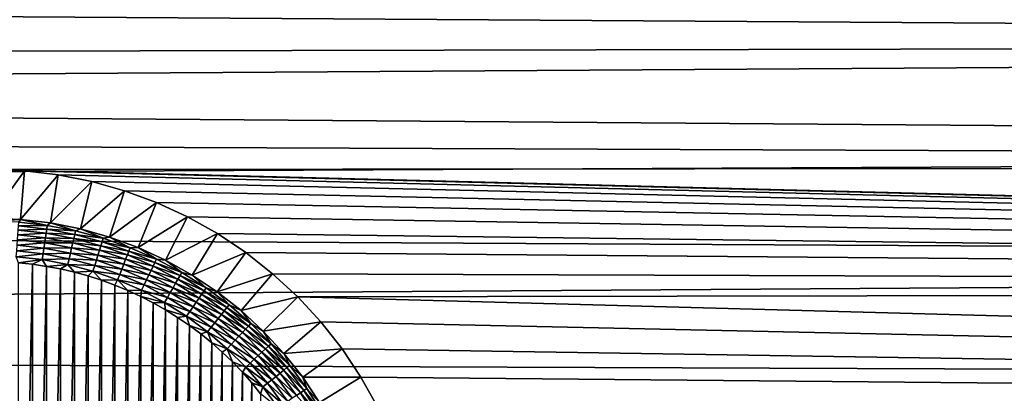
# Model space of a CAD drawing. Extents: x -255 to 255, y -598 to 598.
# Tile 135 of 201: x 40 to 81, y 9 to 24. Entities that reach past the tile are written whole.
import ezdxf

# ---------------------------------------------------------------- set-up
doc = ezdxf.new("R2010")
doc.units = 0
doc.header["$LTSCALE"] = 21.359881
for name, color, linetype in [('1', 7, 'CONTINUOUS'), ('115', 7, 'CONTINUOUS'), ('121', 7, 'CONTINUOUS'), ('129', 7, 'CONTINUOUS'), ('2', 7, 'CONTINUOUS')]:
    doc.layers.add(name, color=color, linetype=linetype)

msp = doc.modelspace()

# ---------------------------------------------------------------- linework, layer by layer
at = {"layer": '1', "color": 7, "linetype": 'CONTINUOUS'}
for points in [[(222.417, 23.358), (-249.596, 26.417), (218.146, 28.057), (222.417, 23.358)], [(-247.663, 20.369), (-249.596, 26.417), (222.417, 23.358), (-247.663, 20.369)], [(226.459, 18.462), (-247.663, 20.369), (222.417, 23.358), (226.459, 18.462)], [(-247.663, 20.369), (226.459, 18.462), (39.035, 18.28), (-247.663, 20.369)], [(226.459, 18.462), (230.264, 13.38), (39.035, 18.28), (226.459, 18.462)], [(39.035, 18.28), (230.264, 13.38), (40.432, 18.225), (39.035, 18.28)], [(40.432, 18.225), (230.264, 13.38), (41.82, 18.061), (40.432, 18.225)], [(41.82, 18.061), (230.264, 13.38), (43.191, 17.788), (41.82, 18.061)], [(43.191, 17.788), (230.264, 13.38), (44.537, 17.409), (43.191, 17.788)], [(44.537, 17.409), (230.264, 13.38), (45.849, 16.925), (44.537, 17.409)], [(45.849, 16.925), (230.264, 13.38), (47.118, 16.339), (45.849, 16.925)], [(47.118, 16.339), (230.264, 13.38), (48.338, 15.656), (47.118, 16.339)], [(48.338, 15.656), (230.264, 13.38), (49.501, 14.88), (48.338, 15.656)], [(49.501, 14.88), (230.264, 13.38), (50.598, 14.014), (49.501, 14.88)], [(50.598, 14.014), (230.264, 13.38), (51.625, 13.065), (50.598, 14.014)], [(230.264, 13.38), (233.823, 8.121), (51.625, 13.065), (230.264, 13.38)], [(51.625, 13.065), (233.823, 8.121), (52.574, 12.038), (51.625, 13.065)], [(52.574, 12.038), (233.823, 8.121), (53.44, 10.941), (52.574, 12.038)], [(53.44, 10.941), (233.823, 8.121), (54.216, 9.778), (53.44, 10.941)], [(54.216, 9.778), (233.823, 8.121), (54.899, 8.558), (54.216, 9.778)]]:
    msp.add_3dface(points, dxfattribs=at)
at = {"layer": '115', "color": 7, "linetype": 'CONTINUOUS'}
for points in [[(40.771, 14.399, -5), (40.194, -14.509, -5), (40.194, 14.459, -5), (40.771, 14.399, -5)], [(40.771, -14.449, -5), (40.194, -14.509, -5), (40.771, 14.399, -5), (40.771, -14.449, -5)], [(41.345, 14.315, -5), (40.771, -14.449, -5), (40.771, 14.399, -5), (41.345, 14.315, -5)], [(41.345, -14.365, -5), (40.771, -14.449, -5), (41.345, 14.315, -5), (41.345, -14.365, -5)], [(41.914, 14.208, -5), (41.345, -14.365, -5), (41.345, 14.315, -5), (41.914, 14.208, -5)], [(41.914, -14.258, -5), (41.345, -14.365, -5), (41.914, 14.208, -5), (41.914, -14.258, -5)], [(42.48, 14.077, -5), (41.914, -14.258, -5), (41.914, 14.208, -5), (42.48, 14.077, -5)], [(42.48, -14.127, -5), (41.914, -14.258, -5), (42.48, 14.077, -5), (42.48, -14.127, -5)], [(43.039, 13.923, -5), (42.48, -14.127, -5), (42.48, 14.077, -5), (43.039, 13.923, -5)], [(43.039, -13.973, -5), (42.48, -14.127, -5), (43.039, 13.923, -5), (43.039, -13.973, -5)], [(43.591, 13.747, -5), (43.039, -13.973, -5), (43.039, 13.923, -5), (43.591, 13.747, -5)], [(43.591, -13.797, -5), (43.039, -13.973, -5), (43.591, 13.747, -5), (43.591, -13.797, -5)], [(44.136, 13.547, -5), (43.591, -13.797, -5), (43.591, 13.747, -5), (44.136, 13.547, -5)], [(44.136, -13.597, -5), (43.591, -13.797, -5), (44.136, 13.547, -5), (44.136, -13.597, -5)], [(44.671, 13.325, -5), (44.136, -13.597, -5), (44.136, 13.547, -5), (44.671, 13.325, -5)], [(44.671, -13.375, -5), (44.136, -13.597, -5), (44.671, 13.325, -5), (44.671, -13.375, -5)], [(45.198, 13.081, -5), (44.671, -13.375, -5), (44.671, 13.325, -5), (45.198, 13.081, -5)], [(45.198, -13.131, -5), (44.671, -13.375, -5), (45.198, 13.081, -5), (45.198, -13.131, -5)], [(45.713, 12.816, -5), (45.198, -13.131, -5), (45.198, 13.081, -5), (45.713, 12.816, -5)], [(45.713, -12.866, -5), (45.198, -13.131, -5), (45.713, 12.816, -5), (45.713, -12.866, -5)], [(46.218, 12.529, -5), (45.713, -12.866, -5), (45.713, 12.816, -5), (46.218, 12.529, -5)], [(46.218, -12.579, -5), (45.713, -12.866, -5), (46.218, 12.529, -5), (46.218, -12.579, -5)], [(46.71, 12.222, -5), (46.218, -12.579, -5), (46.218, 12.529, -5), (46.71, 12.222, -5)], [(46.71, -12.272, -5), (46.218, -12.579, -5), (46.71, 12.222, -5), (46.71, -12.272, -5)], [(47.189, 11.895, -5), (46.71, -12.272, -5), (46.71, 12.222, -5), (47.189, 11.895, -5)], [(47.189, -11.945, -5), (46.71, -12.272, -5), (47.189, 11.895, -5), (47.189, -11.945, -5)], [(47.653, 11.548, -5), (47.189, -11.945, -5), (47.189, 11.895, -5), (47.653, 11.548, -5)], [(47.653, -11.598, -5), (47.189, -11.945, -5), (47.653, 11.548, -5), (47.653, -11.598, -5)], [(48.104, 11.182, -5), (47.653, -11.598, -5), (47.653, 11.548, -5), (48.104, 11.182, -5)], [(48.104, -11.232, -5), (47.653, -11.598, -5), (48.104, 11.182, -5), (48.104, -11.232, -5)], [(48.538, 10.799, -5), (48.104, -11.232, -5), (48.104, 11.182, -5), (48.538, 10.799, -5)], [(48.538, -10.849, -5), (48.104, -11.232, -5), (48.538, 10.799, -5), (48.538, -10.849, -5)], [(48.957, 10.397, -5), (48.538, -10.849, -5), (48.538, 10.799, -5), (48.957, 10.397, -5)], [(48.957, -10.447, -5), (48.538, -10.849, -5), (48.957, 10.397, -5), (48.957, -10.447, -5)], [(49.359, 9.978, -5), (48.957, -10.447, -5), (48.957, 10.397, -5), (49.359, 9.978, -5)], [(49.359, -10.028, -5), (48.957, -10.447, -5), (49.359, 9.978, -5), (49.359, -10.028, -5)], [(49.742, 9.544, -5), (49.359, -10.028, -5), (49.359, 9.978, -5), (49.742, 9.544, -5)], [(49.742, -9.594, -5), (49.359, -10.028, -5), (49.742, 9.544, -5), (49.742, -9.594, -5)], [(50.108, 9.093, -5), (49.742, -9.594, -5), (49.742, 9.544, -5), (50.108, 9.093, -5)]]:
    msp.add_3dface(points, dxfattribs=at)
at = {"layer": '121', "color": 7, "linetype": 'CONTINUOUS'}
for points in [[(39.035, 18.28), (40.432, 18.225), (39.035, 16.289, -3.908), (39.035, 18.28)], [(39.035, 16.289, -3.908), (40.432, 18.225), (40.276, 16.24, -3.908), (39.035, 16.289, -3.908)], [(40.432, 18.225), (41.82, 18.061), (40.276, 16.24, -3.908), (40.432, 18.225)], [(40.276, 16.24, -3.908), (41.82, 18.061), (41.509, 16.094, -3.908), (40.276, 16.24, -3.908)], [(41.82, 18.061), (43.191, 17.788), (41.509, 16.094, -3.908), (41.82, 18.061)], [(41.509, 16.094, -3.908), (43.191, 17.788), (42.727, 15.852, -3.908), (41.509, 16.094, -3.908)], [(43.191, 17.788), (44.537, 17.409), (42.727, 15.852, -3.908), (43.191, 17.788)], [(42.727, 15.852, -3.908), (44.537, 17.409), (43.922, 15.515, -3.908), (42.727, 15.852, -3.908)], [(44.537, 17.409), (45.849, 16.925), (43.922, 15.515, -3.908), (44.537, 17.409)], [(43.922, 15.515, -3.908), (45.849, 16.925), (45.087, 15.085, -3.908), (43.922, 15.515, -3.908)], [(45.849, 16.925), (47.118, 16.339), (45.087, 15.085, -3.908), (45.849, 16.925)], [(45.087, 15.085, -3.908), (47.118, 16.339), (46.214, 14.565, -3.908), (45.087, 15.085, -3.908)], [(47.118, 16.339), (48.338, 15.656), (46.214, 14.565, -3.908), (47.118, 16.339)], [(46.214, 14.565, -3.908), (48.338, 15.656), (47.298, 13.958, -3.908), (46.214, 14.565, -3.908)], [(48.338, 15.656), (49.501, 14.88), (47.298, 13.958, -3.908), (48.338, 15.656)], [(47.298, 13.958, -3.908), (49.501, 14.88), (48.33, 13.269, -3.908), (47.298, 13.958, -3.908)], [(49.501, 14.88), (50.598, 14.014), (48.33, 13.269, -3.908), (49.501, 14.88)], [(48.33, 13.269, -3.908), (50.598, 14.014), (49.305, 12.5, -3.908), (48.33, 13.269, -3.908)], [(50.598, 14.014), (51.625, 13.065), (49.305, 12.5, -3.908), (50.598, 14.014)], [(49.305, 12.5, -3.908), (51.625, 13.065), (50.217, 11.657, -3.908), (49.305, 12.5, -3.908)], [(51.625, 13.065), (52.574, 12.038), (50.217, 11.657, -3.908), (51.625, 13.065)], [(50.217, 11.657, -3.908), (52.574, 12.038), (51.06, 10.745, -3.908), (50.217, 11.657, -3.908)], [(52.574, 12.038), (53.44, 10.941), (51.06, 10.745, -3.908), (52.574, 12.038)], [(51.06, 10.745, -3.908), (53.44, 10.941), (51.829, 9.77, -3.908), (51.06, 10.745, -3.908)], [(53.44, 10.941), (54.216, 9.778), (51.829, 9.77, -3.908), (53.44, 10.941)], [(51.829, 9.77, -3.908), (54.216, 9.778), (52.518, 8.738, -3.908), (51.829, 9.77, -3.908)], [(54.216, 9.778), (54.899, 8.558), (52.518, 8.738, -3.908), (54.216, 9.778)]]:
    msp.add_3dface(points, dxfattribs=at)
at = {"layer": '129', "color": 7, "linetype": 'CONTINUOUS'}
for points in [[(39.035, 16.289, -3.908), (40.276, 16.24, -3.908), (39.035, 16.165, -4.118), (39.035, 16.289, -3.908)], [(39.035, 16.165, -4.118), (40.276, 16.24, -3.908), (40.208, 16.121, -4.118), (39.035, 16.165, -4.118)], [(40.208, 16.121, -4.118), (40.276, 16.24, -3.908), (41.373, 15.99, -4.118), (40.208, 16.121, -4.118)], [(40.276, 16.24, -3.908), (41.509, 16.094, -3.908), (41.373, 15.99, -4.118), (40.276, 16.24, -3.908)], [(40.184, 15.802, -4.487), (41.326, 15.673, -4.487), (40.169, 15.611, -4.639), (40.184, 15.802, -4.487)], [(40.196, 15.973, -4.312), (41.351, 15.842, -4.312), (40.184, 15.802, -4.487), (40.196, 15.973, -4.312)], [(40.184, 15.802, -4.487), (41.351, 15.842, -4.312), (41.326, 15.673, -4.487), (40.184, 15.802, -4.487)], [(40.208, 16.121, -4.118), (41.373, 15.99, -4.118), (40.196, 15.973, -4.312), (40.208, 16.121, -4.118)], [(40.196, 15.973, -4.312), (41.373, 15.99, -4.118), (41.351, 15.842, -4.312), (40.196, 15.973, -4.312)], [(41.351, 15.842, -4.312), (42.493, 15.626, -4.312), (41.326, 15.673, -4.487), (41.351, 15.842, -4.312)], [(41.373, 15.99, -4.118), (42.526, 15.771, -4.118), (41.351, 15.842, -4.312), (41.373, 15.99, -4.118)], [(41.351, 15.842, -4.312), (42.526, 15.771, -4.118), (42.493, 15.626, -4.312), (41.351, 15.842, -4.312)], [(41.373, 15.99, -4.118), (41.509, 16.094, -3.908), (42.526, 15.771, -4.118), (41.373, 15.99, -4.118)], [(41.509, 16.094, -3.908), (42.727, 15.852, -3.908), (42.526, 15.771, -4.118), (41.509, 16.094, -3.908)], [(42.526, 15.771, -4.118), (43.66, 15.468, -4.118), (42.493, 15.626, -4.312), (42.526, 15.771, -4.118)], [(42.526, 15.771, -4.118), (42.727, 15.852, -3.908), (43.66, 15.468, -4.118), (42.526, 15.771, -4.118)], [(42.727, 15.852, -3.908), (43.922, 15.515, -3.908), (43.66, 15.468, -4.118), (42.727, 15.852, -3.908)], [(40.154, 15.403, -4.766), (41.266, 15.278, -4.766), (40.137, 15.181, -4.868), (40.154, 15.403, -4.766)], [(40.169, 15.611, -4.639), (41.297, 15.484, -4.639), (40.154, 15.403, -4.766), (40.169, 15.611, -4.639)], [(40.154, 15.403, -4.766), (41.297, 15.484, -4.639), (41.266, 15.278, -4.766), (40.154, 15.403, -4.766)], [(40.169, 15.611, -4.639), (41.326, 15.673, -4.487), (41.297, 15.484, -4.639), (40.169, 15.611, -4.639)], [(41.297, 15.484, -4.639), (42.412, 15.273, -4.639), (41.266, 15.278, -4.766), (41.297, 15.484, -4.639)], [(41.326, 15.673, -4.487), (42.455, 15.459, -4.487), (41.297, 15.484, -4.639), (41.326, 15.673, -4.487)], [(41.297, 15.484, -4.639), (42.455, 15.459, -4.487), (42.412, 15.273, -4.639), (41.297, 15.484, -4.639)], [(41.326, 15.673, -4.487), (42.493, 15.626, -4.312), (42.455, 15.459, -4.487), (41.326, 15.673, -4.487)], [(42.455, 15.459, -4.487), (43.565, 15.162, -4.487), (42.412, 15.273, -4.639), (42.455, 15.459, -4.487)], [(42.493, 15.626, -4.312), (43.616, 15.326, -4.312), (42.455, 15.459, -4.487), (42.493, 15.626, -4.312)], [(42.455, 15.459, -4.487), (43.616, 15.326, -4.312), (43.565, 15.162, -4.487), (42.455, 15.459, -4.487)], [(42.493, 15.626, -4.312), (43.66, 15.468, -4.118), (43.616, 15.326, -4.312), (42.493, 15.626, -4.312)], [(43.616, 15.326, -4.312), (44.713, 14.942, -4.312), (43.565, 15.162, -4.487), (43.616, 15.326, -4.312)], [(43.66, 15.468, -4.118), (44.767, 15.08, -4.118), (43.616, 15.326, -4.312), (43.66, 15.468, -4.118)], [(43.616, 15.326, -4.312), (44.767, 15.08, -4.118), (44.713, 14.942, -4.312), (43.616, 15.326, -4.312)], [(43.66, 15.468, -4.118), (43.922, 15.515, -3.908), (44.767, 15.08, -4.118), (43.66, 15.468, -4.118)], [(43.922, 15.515, -3.908), (45.087, 15.085, -3.908), (44.767, 15.08, -4.118), (43.922, 15.515, -3.908)], [(40.12, 14.949, -4.941), (41.198, 14.827, -4.941), (40.102, 14.709, -4.985), (40.12, 14.949, -4.941)], [(40.137, 15.181, -4.868), (41.233, 15.058, -4.868), (40.12, 14.949, -4.941), (40.137, 15.181, -4.868)], [(40.12, 14.949, -4.941), (41.233, 15.058, -4.868), (41.198, 14.827, -4.941), (40.12, 14.949, -4.941)], [(40.137, 15.181, -4.868), (41.266, 15.278, -4.766), (41.233, 15.058, -4.868), (40.137, 15.181, -4.868)], [(41.233, 15.058, -4.868), (42.317, 14.853, -4.868), (41.198, 14.827, -4.941), (41.233, 15.058, -4.868)], [(41.266, 15.278, -4.766), (42.366, 15.07, -4.766), (41.233, 15.058, -4.868), (41.266, 15.278, -4.766)], [(41.233, 15.058, -4.868), (42.366, 15.07, -4.766), (42.317, 14.853, -4.868), (41.233, 15.058, -4.868)], [(41.266, 15.278, -4.766), (42.412, 15.273, -4.639), (42.366, 15.07, -4.766), (41.266, 15.278, -4.766)], [(42.366, 15.07, -4.766), (43.447, 14.78, -4.766), (42.317, 14.853, -4.868), (42.366, 15.07, -4.766)], [(42.412, 15.273, -4.639), (43.509, 14.979, -4.639), (42.366, 15.07, -4.766), (42.412, 15.273, -4.639)], [(42.366, 15.07, -4.766), (43.509, 14.979, -4.639), (43.447, 14.78, -4.766), (42.366, 15.07, -4.766)], [(42.412, 15.273, -4.639), (43.565, 15.162, -4.487), (43.509, 14.979, -4.639), (42.412, 15.273, -4.639)], [(43.509, 14.979, -4.639), (44.58, 14.604, -4.639), (43.447, 14.78, -4.766), (43.509, 14.979, -4.639)], [(43.565, 15.162, -4.487), (44.65, 14.782, -4.487), (43.509, 14.979, -4.639), (43.565, 15.162, -4.487)], [(43.509, 14.979, -4.639), (44.65, 14.782, -4.487), (44.58, 14.604, -4.639), (43.509, 14.979, -4.639)], [(43.565, 15.162, -4.487), (44.713, 14.942, -4.312), (44.65, 14.782, -4.487), (43.565, 15.162, -4.487)], [(44.713, 14.942, -4.312), (45.778, 14.477, -4.312), (44.65, 14.782, -4.487), (44.713, 14.942, -4.312)], [(44.767, 15.08, -4.118), (45.843, 14.611, -4.118), (44.713, 14.942, -4.312), (44.767, 15.08, -4.118)], [(44.713, 14.942, -4.312), (45.843, 14.611, -4.118), (45.778, 14.477, -4.312), (44.713, 14.942, -4.312)], [(44.767, 15.08, -4.118), (45.087, 15.085, -3.908), (45.843, 14.611, -4.118), (44.767, 15.08, -4.118)], [(45.087, 15.085, -3.908), (46.214, 14.565, -3.908), (45.843, 14.611, -4.118), (45.087, 15.085, -3.908)], [(40.102, 14.709, -4.985), (41.198, 14.827, -4.941), (41.162, 14.589, -4.985), (40.102, 14.709, -4.985)], [(40.194, 14.459, -5), (40.102, 14.709, -4.985), (41.162, 14.589, -4.985), (40.194, 14.459, -5)], [(40.771, 14.399, -5), (40.194, 14.459, -5), (41.162, 14.589, -4.985), (40.771, 14.399, -5)], [(41.345, 14.315, -5), (40.771, 14.399, -5), (41.162, 14.589, -4.985), (41.345, 14.315, -5)], [(41.198, 14.827, -4.941), (42.265, 14.625, -4.941), (41.162, 14.589, -4.985), (41.198, 14.827, -4.941)], [(41.162, 14.589, -4.985), (42.265, 14.625, -4.941), (42.211, 14.391, -4.985), (41.162, 14.589, -4.985)], [(41.345, 14.315, -5), (41.162, 14.589, -4.985), (42.211, 14.391, -4.985), (41.345, 14.315, -5)], [(41.198, 14.827, -4.941), (42.317, 14.853, -4.868), (42.265, 14.625, -4.941), (41.198, 14.827, -4.941)], [(42.265, 14.625, -4.941), (43.313, 14.344, -4.941), (42.211, 14.391, -4.985), (42.265, 14.625, -4.941)], [(42.317, 14.853, -4.868), (43.382, 14.567, -4.868), (42.265, 14.625, -4.941), (42.317, 14.853, -4.868)], [(42.265, 14.625, -4.941), (43.382, 14.567, -4.868), (43.313, 14.344, -4.941), (42.265, 14.625, -4.941)], [(42.317, 14.853, -4.868), (43.447, 14.78, -4.766), (43.382, 14.567, -4.868), (42.317, 14.853, -4.868)], [(43.382, 14.567, -4.868), (44.423, 14.203, -4.868), (43.313, 14.344, -4.941), (43.382, 14.567, -4.868)], [(43.447, 14.78, -4.766), (44.504, 14.41, -4.766), (43.382, 14.567, -4.868), (43.447, 14.78, -4.766)], [(43.382, 14.567, -4.868), (44.504, 14.41, -4.766), (44.423, 14.203, -4.868), (43.382, 14.567, -4.868)], [(43.447, 14.78, -4.766), (44.58, 14.604, -4.639), (44.504, 14.41, -4.766), (43.447, 14.78, -4.766)], [(44.58, 14.604, -4.639), (45.621, 14.15, -4.639), (44.504, 14.41, -4.766), (44.58, 14.604, -4.639)], [(44.65, 14.782, -4.487), (45.704, 14.323, -4.487), (44.58, 14.604, -4.639), (44.65, 14.782, -4.487)], [(44.58, 14.604, -4.639), (45.704, 14.323, -4.487), (45.621, 14.15, -4.639), (44.58, 14.604, -4.639)], [(44.65, 14.782, -4.487), (45.778, 14.477, -4.312), (45.704, 14.323, -4.487), (44.65, 14.782, -4.487)], [(45.843, 14.611, -4.118), (46.88, 14.063, -4.118), (45.778, 14.477, -4.312), (45.843, 14.611, -4.118)], [(45.843, 14.611, -4.118), (46.214, 14.565, -3.908), (46.88, 14.063, -4.118), (45.843, 14.611, -4.118)], [(46.214, 14.565, -3.908), (47.298, 13.958, -3.908), (46.88, 14.063, -4.118), (46.214, 14.565, -3.908)], [(41.914, 14.208, -5), (41.345, 14.315, -5), (42.211, 14.391, -4.985), (41.914, 14.208, -5)], [(42.48, 14.077, -5), (41.914, 14.208, -5), (42.211, 14.391, -4.985), (42.48, 14.077, -5)], [(42.48, 14.077, -5), (42.211, 14.391, -4.985), (43.242, 14.115, -4.985), (42.48, 14.077, -5)], [(42.211, 14.391, -4.985), (43.313, 14.344, -4.941), (43.242, 14.115, -4.985), (42.211, 14.391, -4.985)], [(43.039, 13.923, -5), (42.48, 14.077, -5), (43.242, 14.115, -4.985), (43.039, 13.923, -5)], [(43.591, 13.747, -5), (43.039, 13.923, -5), (43.242, 14.115, -4.985), (43.591, 13.747, -5)], [(43.313, 14.344, -4.941), (44.338, 13.986, -4.941), (43.242, 14.115, -4.985), (43.313, 14.344, -4.941)], [(43.591, 13.747, -5), (43.242, 14.115, -4.985), (44.25, 13.762, -4.985), (43.591, 13.747, -5)], [(43.242, 14.115, -4.985), (44.338, 13.986, -4.941), (44.25, 13.762, -4.985), (43.242, 14.115, -4.985)], [(43.313, 14.344, -4.941), (44.423, 14.203, -4.868), (44.338, 13.986, -4.941), (43.313, 14.344, -4.941)], [(44.423, 14.203, -4.868), (45.434, 13.762, -4.868), (44.338, 13.986, -4.941), (44.423, 14.203, -4.868)], [(44.504, 14.41, -4.766), (45.53, 13.962, -4.766), (44.423, 14.203, -4.868), (44.504, 14.41, -4.766)], [(44.423, 14.203, -4.868), (45.53, 13.962, -4.766), (45.434, 13.762, -4.868), (44.423, 14.203, -4.868)], [(44.504, 14.41, -4.766), (45.621, 14.15, -4.639), (45.53, 13.962, -4.766), (44.504, 14.41, -4.766)], [(45.621, 14.15, -4.639), (46.624, 13.62, -4.639), (45.53, 13.962, -4.766), (45.621, 14.15, -4.639)], [(45.704, 14.323, -4.487), (46.72, 13.786, -4.487), (45.621, 14.15, -4.639), (45.704, 14.323, -4.487)], [(45.621, 14.15, -4.639), (46.72, 13.786, -4.487), (46.624, 13.62, -4.639), (45.621, 14.15, -4.639)], [(45.778, 14.477, -4.312), (46.806, 13.934, -4.312), (45.704, 14.323, -4.487), (45.778, 14.477, -4.312)], [(45.704, 14.323, -4.487), (46.806, 13.934, -4.312), (46.72, 13.786, -4.487), (45.704, 14.323, -4.487)], [(45.778, 14.477, -4.312), (46.88, 14.063, -4.118), (46.806, 13.934, -4.312), (45.778, 14.477, -4.312)], [(44.136, 13.547, -5), (43.591, 13.747, -5), (44.25, 13.762, -4.985), (44.136, 13.547, -5)], [(44.671, 13.325, -5), (44.136, 13.547, -5), (44.25, 13.762, -4.985), (44.671, 13.325, -5)], [(44.338, 13.986, -4.941), (45.332, 13.552, -4.941), (44.25, 13.762, -4.985), (44.338, 13.986, -4.941)], [(44.671, 13.325, -5), (44.25, 13.762, -4.985), (45.228, 13.335, -4.985), (44.671, 13.325, -5)], [(44.25, 13.762, -4.985), (45.332, 13.552, -4.941), (45.228, 13.335, -4.985), (44.25, 13.762, -4.985)], [(44.338, 13.986, -4.941), (45.434, 13.762, -4.868), (45.332, 13.552, -4.941), (44.338, 13.986, -4.941)], [(45.434, 13.762, -4.868), (46.409, 13.247, -4.868), (45.332, 13.552, -4.941), (45.434, 13.762, -4.868)], [(45.53, 13.962, -4.766), (46.52, 13.439, -4.766), (45.434, 13.762, -4.868), (45.53, 13.962, -4.766)], [(45.434, 13.762, -4.868), (46.52, 13.439, -4.766), (46.409, 13.247, -4.868), (45.434, 13.762, -4.868)], [(45.53, 13.962, -4.766), (46.624, 13.62, -4.639), (46.52, 13.439, -4.766), (45.53, 13.962, -4.766)], [(46.72, 13.786, -4.487), (47.693, 13.174, -4.487), (46.624, 13.62, -4.639), (46.72, 13.786, -4.487)], [(46.806, 13.934, -4.312), (47.79, 13.316, -4.312), (46.72, 13.786, -4.487), (46.806, 13.934, -4.312)], [(46.72, 13.786, -4.487), (47.79, 13.316, -4.312), (47.693, 13.174, -4.487), (46.72, 13.786, -4.487)], [(46.88, 14.063, -4.118), (47.873, 13.439, -4.118), (46.806, 13.934, -4.312), (46.88, 14.063, -4.118)], [(46.806, 13.934, -4.312), (47.873, 13.439, -4.118), (47.79, 13.316, -4.312), (46.806, 13.934, -4.312)], [(46.88, 14.063, -4.118), (47.298, 13.958, -3.908), (47.873, 13.439, -4.118), (46.88, 14.063, -4.118)], [(47.298, 13.958, -3.908), (48.33, 13.269, -3.908), (47.873, 13.439, -4.118), (47.298, 13.958, -3.908)], [(45.198, 13.081, -5), (44.671, 13.325, -5), (45.228, 13.335, -4.985), (45.198, 13.081, -5)], [(45.198, 13.081, -5), (45.228, 13.335, -4.985), (46.172, 12.836, -4.985), (45.198, 13.081, -5)], [(45.332, 13.552, -4.941), (46.292, 13.045, -4.941), (45.228, 13.335, -4.985), (45.332, 13.552, -4.941)], [(45.228, 13.335, -4.985), (46.292, 13.045, -4.941), (46.172, 12.836, -4.985), (45.228, 13.335, -4.985)], [(45.332, 13.552, -4.941), (46.409, 13.247, -4.868), (46.292, 13.045, -4.941), (45.332, 13.552, -4.941)], [(46.52, 13.439, -4.766), (47.468, 12.844, -4.766), (46.409, 13.247, -4.868), (46.52, 13.439, -4.766)], [(46.624, 13.62, -4.639), (47.585, 13.016, -4.639), (46.52, 13.439, -4.766), (46.624, 13.62, -4.639)], [(46.52, 13.439, -4.766), (47.585, 13.016, -4.639), (47.468, 12.844, -4.766), (46.52, 13.439, -4.766)], [(46.624, 13.62, -4.639), (47.693, 13.174, -4.487), (47.585, 13.016, -4.639), (46.624, 13.62, -4.639)], [(47.79, 13.316, -4.312), (48.725, 12.625, -4.312), (47.693, 13.174, -4.487), (47.79, 13.316, -4.312)], [(47.873, 13.439, -4.118), (48.817, 12.742, -4.118), (47.79, 13.316, -4.312), (47.873, 13.439, -4.118)], [(47.79, 13.316, -4.312), (48.817, 12.742, -4.118), (48.725, 12.625, -4.312), (47.79, 13.316, -4.312)], [(47.873, 13.439, -4.118), (48.33, 13.269, -3.908), (48.817, 12.742, -4.118), (47.873, 13.439, -4.118)], [(45.713, 12.816, -5), (45.198, 13.081, -5), (46.172, 12.836, -4.985), (45.713, 12.816, -5)], [(46.292, 13.045, -4.941), (47.211, 12.467, -4.941), (46.172, 12.836, -4.985), (46.292, 13.045, -4.941)], [(46.409, 13.247, -4.868), (47.342, 12.66, -4.868), (46.292, 13.045, -4.941), (46.409, 13.247, -4.868)], [(46.292, 13.045, -4.941), (47.342, 12.66, -4.868), (47.211, 12.467, -4.941), (46.292, 13.045, -4.941)], [(46.409, 13.247, -4.868), (47.468, 12.844, -4.766), (47.342, 12.66, -4.868), (46.409, 13.247, -4.868)], [(47.585, 13.016, -4.639), (48.499, 12.342, -4.639), (47.468, 12.844, -4.766), (47.585, 13.016, -4.639)], [(47.693, 13.174, -4.487), (48.618, 12.491, -4.487), (47.585, 13.016, -4.639), (47.693, 13.174, -4.487)], [(47.585, 13.016, -4.639), (48.618, 12.491, -4.487), (48.499, 12.342, -4.639), (47.585, 13.016, -4.639)], [(47.693, 13.174, -4.487), (48.725, 12.625, -4.312), (48.618, 12.491, -4.487), (47.693, 13.174, -4.487)], [(48.33, 13.269, -3.908), (49.305, 12.5, -3.908), (48.817, 12.742, -4.118), (48.33, 13.269, -3.908)], [(46.218, 12.529, -5), (45.713, 12.816, -5), (46.172, 12.836, -4.985), (46.218, 12.529, -5)], [(46.218, 12.529, -5), (46.172, 12.836, -4.985), (47.076, 12.269, -4.985), (46.218, 12.529, -5)], [(46.172, 12.836, -4.985), (47.211, 12.467, -4.941), (47.076, 12.269, -4.985), (46.172, 12.836, -4.985)], [(46.71, 12.222, -5), (46.218, 12.529, -5), (47.076, 12.269, -4.985), (46.71, 12.222, -5)], [(47.342, 12.66, -4.868), (48.23, 12.005, -4.868), (47.211, 12.467, -4.941), (47.342, 12.66, -4.868)], [(47.468, 12.844, -4.766), (48.369, 12.179, -4.766), (47.342, 12.66, -4.868), (47.468, 12.844, -4.766)], [(47.342, 12.66, -4.868), (48.369, 12.179, -4.766), (48.23, 12.005, -4.868), (47.342, 12.66, -4.868)], [(47.468, 12.844, -4.766), (48.499, 12.342, -4.639), (48.369, 12.179, -4.766), (47.468, 12.844, -4.766)], [(48.725, 12.625, -4.312), (49.606, 11.867, -4.312), (48.618, 12.491, -4.487), (48.725, 12.625, -4.312)], [(48.817, 12.742, -4.118), (49.707, 11.976, -4.118), (48.725, 12.625, -4.312), (48.817, 12.742, -4.118)], [(48.725, 12.625, -4.312), (49.707, 11.976, -4.118), (49.606, 11.867, -4.312), (48.725, 12.625, -4.312)], [(48.817, 12.742, -4.118), (49.305, 12.5, -3.908), (49.707, 11.976, -4.118), (48.817, 12.742, -4.118)], [(49.305, 12.5, -3.908), (50.217, 11.657, -3.908), (49.707, 11.976, -4.118), (49.305, 12.5, -3.908)], [(47.189, 11.895, -5), (46.71, 12.222, -5), (47.076, 12.269, -4.985), (47.189, 11.895, -5)], [(47.211, 12.467, -4.941), (48.084, 11.823, -4.941), (47.076, 12.269, -4.985), (47.211, 12.467, -4.941)], [(47.189, 11.895, -5), (47.076, 12.269, -4.985), (47.935, 11.635, -4.985), (47.189, 11.895, -5)], [(47.076, 12.269, -4.985), (48.084, 11.823, -4.941), (47.935, 11.635, -4.985), (47.076, 12.269, -4.985)], [(47.211, 12.467, -4.941), (48.23, 12.005, -4.868), (48.084, 11.823, -4.941), (47.211, 12.467, -4.941)], [(48.369, 12.179, -4.766), (49.217, 11.449, -4.766), (48.23, 12.005, -4.868), (48.369, 12.179, -4.766)], [(48.499, 12.342, -4.639), (49.359, 11.601, -4.639), (48.369, 12.179, -4.766), (48.499, 12.342, -4.639)], [(48.369, 12.179, -4.766), (49.359, 11.601, -4.639), (49.217, 11.449, -4.766), (48.369, 12.179, -4.766)], [(48.618, 12.491, -4.487), (49.489, 11.742, -4.487), (48.499, 12.342, -4.639), (48.618, 12.491, -4.487)], [(48.499, 12.342, -4.639), (49.489, 11.742, -4.487), (49.359, 11.601, -4.639), (48.499, 12.342, -4.639)], [(48.618, 12.491, -4.487), (49.606, 11.867, -4.312), (49.489, 11.742, -4.487), (48.618, 12.491, -4.487)], [(47.653, 11.548, -5), (47.189, 11.895, -5), (47.935, 11.635, -4.985), (47.653, 11.548, -5)], [(48.084, 11.823, -4.941), (48.907, 11.115, -4.941), (47.935, 11.635, -4.985), (48.084, 11.823, -4.941)], [(48.23, 12.005, -4.868), (49.066, 11.286, -4.868), (48.084, 11.823, -4.941), (48.23, 12.005, -4.868)], [(48.084, 11.823, -4.941), (49.066, 11.286, -4.868), (48.907, 11.115, -4.941), (48.084, 11.823, -4.941)], [(48.23, 12.005, -4.868), (49.217, 11.449, -4.766), (49.066, 11.286, -4.868), (48.23, 12.005, -4.868)], [(49.489, 11.742, -4.487), (50.302, 10.929, -4.487), (49.359, 11.601, -4.639), (49.489, 11.742, -4.487)], [(49.606, 11.867, -4.312), (50.427, 11.046, -4.312), (49.489, 11.742, -4.487), (49.606, 11.867, -4.312)], [(49.489, 11.742, -4.487), (50.427, 11.046, -4.312), (50.302, 10.929, -4.487), (49.489, 11.742, -4.487)], [(49.707, 11.976, -4.118), (50.536, 11.147, -4.118), (49.606, 11.867, -4.312), (49.707, 11.976, -4.118)], [(49.606, 11.867, -4.312), (50.536, 11.147, -4.118), (50.427, 11.046, -4.312), (49.606, 11.867, -4.312)], [(49.707, 11.976, -4.118), (50.217, 11.657, -3.908), (50.536, 11.147, -4.118), (49.707, 11.976, -4.118)], [(48.104, 11.182, -5), (47.653, 11.548, -5), (47.935, 11.635, -4.985), (48.104, 11.182, -5)], [(48.104, 11.182, -5), (47.935, 11.635, -4.985), (48.744, 10.938, -4.985), (48.104, 11.182, -5)], [(47.935, 11.635, -4.985), (48.907, 11.115, -4.941), (48.744, 10.938, -4.985), (47.935, 11.635, -4.985)], [(49.217, 11.449, -4.766), (50.009, 10.657, -4.766), (49.066, 11.286, -4.868), (49.217, 11.449, -4.766)], [(49.359, 11.601, -4.639), (50.161, 10.799, -4.639), (49.217, 11.449, -4.766), (49.359, 11.601, -4.639)], [(49.217, 11.449, -4.766), (50.161, 10.799, -4.639), (50.009, 10.657, -4.766), (49.217, 11.449, -4.766)], [(49.359, 11.601, -4.639), (50.302, 10.929, -4.487), (50.161, 10.799, -4.639), (49.359, 11.601, -4.639)], [(50.217, 11.657, -3.908), (51.06, 10.745, -3.908), (50.536, 11.147, -4.118), (50.217, 11.657, -3.908)], [(48.538, 10.799, -5), (48.104, 11.182, -5), (48.744, 10.938, -4.985), (48.538, 10.799, -5)], [(48.957, 10.397, -5), (48.538, 10.799, -5), (48.744, 10.938, -4.985), (48.957, 10.397, -5)], [(48.907, 11.115, -4.941), (49.675, 10.347, -4.941), (48.744, 10.938, -4.985), (48.907, 11.115, -4.941)], [(48.957, 10.397, -5), (48.744, 10.938, -4.985), (49.498, 10.184, -4.985), (48.957, 10.397, -5)], [(48.744, 10.938, -4.985), (49.675, 10.347, -4.941), (49.498, 10.184, -4.985), (48.744, 10.938, -4.985)], [(49.066, 11.286, -4.868), (49.846, 10.506, -4.868), (48.907, 11.115, -4.941), (49.066, 11.286, -4.868)], [(48.907, 11.115, -4.941), (49.846, 10.506, -4.868), (49.675, 10.347, -4.941), (48.907, 11.115, -4.941)], [(49.066, 11.286, -4.868), (50.009, 10.657, -4.766), (49.846, 10.506, -4.868), (49.066, 11.286, -4.868)], [(50.302, 10.929, -4.487), (51.051, 10.058, -4.487), (50.161, 10.799, -4.639), (50.302, 10.929, -4.487)], [(50.427, 11.046, -4.312), (51.185, 10.165, -4.312), (50.302, 10.929, -4.487), (50.427, 11.046, -4.312)], [(50.302, 10.929, -4.487), (51.185, 10.165, -4.312), (51.051, 10.058, -4.487), (50.302, 10.929, -4.487)], [(50.536, 11.147, -4.118), (51.302, 10.257, -4.118), (50.427, 11.046, -4.312), (50.536, 11.147, -4.118)], [(50.427, 11.046, -4.312), (51.302, 10.257, -4.118), (51.185, 10.165, -4.312), (50.427, 11.046, -4.312)], [(50.536, 11.147, -4.118), (51.06, 10.745, -3.908), (51.302, 10.257, -4.118), (50.536, 11.147, -4.118)], [(49.846, 10.506, -4.868), (50.565, 9.67, -4.868), (49.675, 10.347, -4.941), (49.846, 10.506, -4.868)], [(50.009, 10.657, -4.766), (50.739, 9.809, -4.766), (49.846, 10.506, -4.868), (50.009, 10.657, -4.766)], [(49.846, 10.506, -4.868), (50.739, 9.809, -4.766), (50.565, 9.67, -4.868), (49.846, 10.506, -4.868)], [(50.161, 10.799, -4.639), (50.902, 9.939, -4.639), (50.009, 10.657, -4.766), (50.161, 10.799, -4.639)], [(50.009, 10.657, -4.766), (50.902, 9.939, -4.639), (50.739, 9.809, -4.766), (50.009, 10.657, -4.766)], [(50.161, 10.799, -4.639), (51.051, 10.058, -4.487), (50.902, 9.939, -4.639), (50.161, 10.799, -4.639)], [(51.06, 10.745, -3.908), (51.829, 9.77, -3.908), (51.302, 10.257, -4.118), (51.06, 10.745, -3.908)], [(49.359, 9.978, -5), (48.957, 10.397, -5), (49.498, 10.184, -4.985), (49.359, 9.978, -5)], [(49.359, 9.978, -5), (49.498, 10.184, -4.985), (50.195, 9.375, -4.985), (49.359, 9.978, -5)], [(49.675, 10.347, -4.941), (50.383, 9.524, -4.941), (49.498, 10.184, -4.985), (49.675, 10.347, -4.941)], [(49.498, 10.184, -4.985), (50.383, 9.524, -4.941), (50.195, 9.375, -4.985), (49.498, 10.184, -4.985)], [(49.675, 10.347, -4.941), (50.565, 9.67, -4.868), (50.383, 9.524, -4.941), (49.675, 10.347, -4.941)], [(51.185, 10.165, -4.312), (51.876, 9.23, -4.312), (51.051, 10.058, -4.487), (51.185, 10.165, -4.312)], [(51.302, 10.257, -4.118), (51.999, 9.313, -4.118), (51.185, 10.165, -4.312), (51.302, 10.257, -4.118)], [(51.185, 10.165, -4.312), (51.999, 9.313, -4.118), (51.876, 9.23, -4.312), (51.185, 10.165, -4.312)], [(51.302, 10.257, -4.118), (51.829, 9.77, -3.908), (51.999, 9.313, -4.118), (51.302, 10.257, -4.118)], [(49.742, 9.544, -5), (49.359, 9.978, -5), (50.195, 9.375, -4.985), (49.742, 9.544, -5)], [(50.739, 9.809, -4.766), (51.404, 8.908, -4.766), (50.565, 9.67, -4.868), (50.739, 9.809, -4.766)], [(50.902, 9.939, -4.639), (51.576, 9.025, -4.639), (50.739, 9.809, -4.766), (50.902, 9.939, -4.639)], [(50.739, 9.809, -4.766), (51.576, 9.025, -4.639), (51.404, 8.908, -4.766), (50.739, 9.809, -4.766)], [(51.051, 10.058, -4.487), (51.734, 9.133, -4.487), (50.902, 9.939, -4.639), (51.051, 10.058, -4.487)], [(50.902, 9.939, -4.639), (51.734, 9.133, -4.487), (51.576, 9.025, -4.639), (50.902, 9.939, -4.639)], [(51.051, 10.058, -4.487), (51.876, 9.23, -4.312), (51.734, 9.133, -4.487), (51.051, 10.058, -4.487)], [(51.829, 9.77, -3.908), (52.518, 8.738, -3.908), (51.999, 9.313, -4.118), (51.829, 9.77, -3.908)], [(50.108, 9.093, -5), (49.742, 9.544, -5), (50.195, 9.375, -4.985), (50.108, 9.093, -5)], [(50.108, 9.093, -5), (50.195, 9.375, -4.985), (50.829, 8.516, -4.985), (50.108, 9.093, -5)], [(50.383, 9.524, -4.941), (51.027, 8.651, -4.941), (50.195, 9.375, -4.985), (50.383, 9.524, -4.941)], [(50.195, 9.375, -4.985), (51.027, 8.651, -4.941), (50.829, 8.516, -4.985), (50.195, 9.375, -4.985)], [(50.565, 9.67, -4.868), (51.22, 8.782, -4.868), (50.383, 9.524, -4.941), (50.565, 9.67, -4.868)], [(50.383, 9.524, -4.941), (51.22, 8.782, -4.868), (51.027, 8.651, -4.941), (50.383, 9.524, -4.941)], [(50.565, 9.67, -4.868), (51.404, 8.908, -4.766), (51.22, 8.782, -4.868), (50.565, 9.67, -4.868)], [(51.999, 9.313, -4.118), (52.623, 8.32, -4.118), (51.876, 9.23, -4.312), (51.999, 9.313, -4.118)], [(51.999, 9.313, -4.118), (52.518, 8.738, -3.908), (52.623, 8.32, -4.118), (51.999, 9.313, -4.118)], [(51.734, 9.133, -4.487), (52.346, 8.16, -4.487), (51.576, 9.025, -4.639), (51.734, 9.133, -4.487)], [(51.876, 9.23, -4.312), (52.494, 8.246, -4.312), (51.734, 9.133, -4.487), (51.876, 9.23, -4.312)], [(51.734, 9.133, -4.487), (52.494, 8.246, -4.312), (52.346, 8.16, -4.487), (51.734, 9.133, -4.487)], [(51.876, 9.23, -4.312), (52.623, 8.32, -4.118), (52.494, 8.246, -4.312), (51.876, 9.23, -4.312)]]:
    msp.add_3dface(points, dxfattribs=at)
at = {"layer": '2', "color": 7, "linetype": 'CONTINUOUS'}
for points in [[(-241.441, 22.523, 7), (209.113, 27.781, 7), (-243.279, 28.272, 7), (-241.441, 22.523, 7)], [(213.381, 23.513, 7), (209.113, 27.781, 7), (-241.441, 22.523, 7), (213.381, 23.513, 7)], [(217.441, 19.047, 7), (213.381, 23.513, 7), (-241.441, 22.523, 7), (217.441, 19.047, 7)], [(-239.332, 16.867, 7), (217.441, 19.047, 7), (-241.441, 22.523, 7), (-239.332, 16.867, 7)], [(221.284, 14.392, 7), (217.441, 19.047, 7), (-239.332, 16.867, 7), (221.284, 14.392, 7)], [(-236.956, 11.319, 7), (221.284, 14.392, 7), (-239.332, 16.867, 7), (-236.956, 11.319, 7)], [(224.901, 9.56, 7), (221.284, 14.392, 7), (-236.956, 11.319, 7), (224.901, 9.56, 7)], [(-234.318, 5.89, 7), (224.901, 9.56, 7), (-236.956, 11.319, 7), (-234.318, 5.89, 7)], [(228.284, 4.562, 7), (224.901, 9.56, 7), (-234.318, 5.89, 7), (228.284, 4.562, 7)]]:
    msp.add_3dface(points, dxfattribs=at)

doc.saveas('drawing.dxf')
